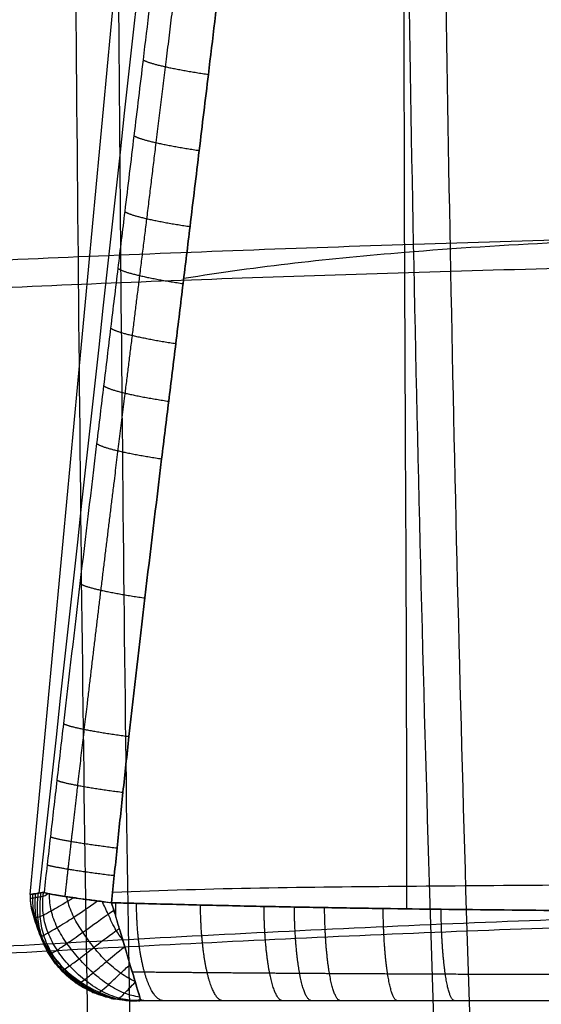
# Model space of a CAD drawing. Header units: millimetres. Extents: x -249 to 203, y -300 to 273.
# Tile 7 of 170: x -212 to -174, y -225 to -155. Entities that reach past the tile are written whole.
import ezdxf

# ---------------------------------------------------------------- set-up
doc = ezdxf.new("R2010")
doc.units = ezdxf.units.MM
doc.header["$MEASUREMENT"] = 0
doc.layers.add('CORPO', color=7, linetype='Continuous')
doc.layers.add('GAMBE', color=7, linetype='Continuous')

msp = doc.modelspace()

# ---------------------------------------------------------------- linework, layer by layer
at = {"layer": 'CORPO'}
for points in [[(-177.28, 142.959, 429.777), (-188.459, 22.842, 437.439), (-199.639, -97.274, 445.1), (-210.819, -217.39, 452.762)], [(-210.149, -217.287, 444.786), (-197.113, -98.042, 435.314), (-184.077, 21.203, 425.841), (-171.041, 140.449, 416.369)], [(-210.819, -217.39, 452.762), (-210.485, -217.339, 448.775), (-210.149, -217.287, 444.788), (-209.812, -217.236, 440.801)]]:
    msp.add_open_spline(points, degree=3, dxfattribs=at)
for points, knots in [([(-165.791, 136.101, 404.717), (-165.84, 135.768, 404.766), (-165.999, 134.705, 404.921), (-166.264, 132.911, 405.179), (-166.665, 130.16, 405.565), (-167.047, 127.493, 405.923), (-167.409, 124.911, 406.256), (-167.854, 121.702, 406.659), (-168.462, 117.215, 407.193), (-169.472, 109.525, 408.046), (-170.396, 102.243, 408.785), (-171.258, 95.376, 409.461), (-171.849, 90.666, 409.925), (-172.513, 85.394, 410.451), (-173.326, 78.994, 411.106), (-174.263, 71.656, 411.871), (-175.613, 61.12, 412.983), (-176.962, 50.588, 414.099), (-178.3, 40.054, 415.196), (-179.299, 32.157, 416.009), (-180.294, 24.259, 416.817), (-181.618, 13.725, 417.891), (-182.94, 3.182, 418.964), (-184.261, -7.369, 420.037), (-185.251, -15.294, 420.844), (-186.241, -23.218, 421.65), (-187.557, -33.78, 422.725), (-188.869, -44.335, 423.795), (-190.174, -54.884, 424.858), (-191.151, -62.788, 425.652), (-192.125, -70.692, 426.446), (-193.099, -78.597, 427.24), (-194.071, -86.504, 428.036), (-195.043, -94.415, 428.835), (-196.014, -102.327, 429.636), (-196.983, -110.241, 430.439), (-197.95, -118.156, 431.241), (-198.919, -126.106, 432.041), (-199.9, -134.204, 432.844), (-200.863, -142.183, 433.626), (-201.807, -150.006, 434.394), (-202.633, -156.856, 435.076), (-203.374, -162.998, 435.7), (-203.976, -167.979, 436.218), (-204.533, -172.575, 436.708), (-205.037, -176.737, 437.163), (-205.544, -180.921, 437.625), (-206.28, -187.02, 438.296), (-207.245, -195.085, 439.154), (-208.189, -203.13, 439.892), (-208.89, -209.185, 440.345), (-209.278, -212.559, 440.56), (-209.585, -215.242, 440.707), (-209.737, -216.574, 440.771), (-209.812, -217.236, 440.801)], [58.246431, 58.246431, 58.246431, 58.246431, 59.264495, 61.502755, 63.741015, 67.682417, 69.653118, 71.623819, 77.474919, 83.326019, 95.028219, 99.607262, 104.186306, 109.334921, 115.6276, 123.636413, 131.645226, 147.662878, 155.663547, 163.664216, 171.664871, 179.665526, 195.67399, 203.699715, 211.72544, 219.751146, 227.776853, 243.814897, 251.817126, 259.819356, 267.821586, 275.823816, 283.830358, 291.836901, 299.849226, 307.86155, 315.873869, 323.886188, 332.002584, 340.46076, 348.10699, 355.75322, 361.25525, 366.757281, 370.880508, 375.215615, 379.404637, 383.593658, 393.746301, 403.898944, 407.993521, 412.088097, 414.11341, 416.116732, 416.116732, 416.116732, 416.116732]), ([(-204.971, -217.977, 434.698), (-204.907, -217.327, 434.681), (-204.778, -216.019, 434.641), (-204.511, -213.382, 434.541), (-204.163, -210.063, 434.382), (-203.515, -204.096, 434.022), (-202.598, -196.141, 433.392), (-201.627, -188.122, 432.624), (-200.881, -182.033, 432.017), (-200.367, -177.852, 431.597), (-199.858, -173.669, 431.183), (-199.299, -169.055, 430.737), (-198.695, -164.056, 430.267), (-197.954, -157.896, 429.701), (-197.131, -151.032, 429.085), (-196.195, -143.2, 428.388), (-195.24, -135.218, 427.679), (-194.264, -127.126, 426.946), (-193.298, -119.178, 426.212), (-192.333, -111.263, 425.472), (-191.364, -103.345, 424.729), (-190.396, -95.429, 423.986), (-189.431, -87.511, 423.244), (-188.469, -79.598, 422.505), (-187.512, -71.687, 421.767), (-186.556, -63.778, 421.029), (-185.603, -55.869, 420.29), (-184.331, -45.314, 419.3), (-183.058, -34.753, 418.3), (-181.784, -24.182, 417.296), (-180.83, -16.25, 416.541), (-179.877, -8.318, 415.786), (-178.612, 2.245, 414.781), (-177.354, 12.801, 413.777), (-176.104, 23.347, 412.774), (-175.171, 31.254, 412.02), (-174.242, 39.16, 411.264), (-173.004, 49.701, 410.245), (-171.77, 60.251, 409.212), (-170.54, 70.814, 408.186), (-169.689, 78.177, 407.481), (-168.952, 84.602, 406.879), (-168.352, 89.899, 406.397), (-167.816, 94.621, 405.972), (-167.031, 101.496, 405.352), (-166.179, 108.766, 404.67), (-165.224, 116.42, 403.868), (-164.64, 120.878, 403.359), (-164.207, 124.063, 402.972), (-163.851, 126.625, 402.65), (-163.498, 129.097, 402.325), (-163.228, 130.927, 402.073), (-163.146, 131.481, 401.996)], [-416.117025, -416.117025, -416.117025, -416.117025, -414.11341, -412.088097, -407.993521, -403.898944, -393.746301, -383.593658, -379.404637, -375.215615, -370.880508, -366.757281, -361.25525, -355.75322, -348.10699, -340.46076, -332.002584, -323.886188, -315.873869, -307.86155, -299.849226, -291.836901, -283.830358, -275.823816, -267.821586, -259.819356, -251.817126, -243.814897, -227.776853, -219.751146, -211.72544, -203.699715, -195.67399, -179.665526, -171.664871, -163.664216, -155.663547, -147.662878, -131.645226, -123.636413, -115.6276, -109.334921, -104.186306, -99.607262, -95.028219, -83.326019, -77.474919, -71.623819, -69.653118, -67.682417, -63.741015, -62.032251, -62.032251, -62.032251, -62.032251]), ([(-163.146, 131.481, 401.995), (-163.228, 130.927, 402.073), (-163.498, 129.097, 402.325), (-163.851, 126.625, 402.65), (-164.207, 124.063, 402.972), (-164.64, 120.878, 403.359), (-165.224, 116.42, 403.868), (-166.179, 108.766, 404.67), (-167.031, 101.496, 405.352), (-167.816, 94.621, 405.972), (-168.352, 89.899, 406.397), (-168.952, 84.602, 406.879), (-169.689, 78.177, 407.481), (-170.54, 70.814, 408.186), (-171.77, 60.251, 409.212), (-173.004, 49.701, 410.245), (-174.242, 39.16, 411.264), (-175.171, 31.254, 412.02), (-176.104, 23.347, 412.774), (-177.354, 12.801, 413.777), (-178.612, 2.245, 414.781), (-179.877, -8.318, 415.786), (-180.83, -16.25, 416.541), (-181.784, -24.182, 417.296), (-183.058, -34.753, 418.3), (-184.331, -45.314, 419.3), (-185.603, -55.869, 420.29), (-186.556, -63.778, 421.029), (-187.512, -71.687, 421.767), (-188.469, -79.598, 422.505), (-189.431, -87.511, 423.244), (-190.396, -95.429, 423.986), (-191.364, -103.345, 424.729), (-192.333, -111.263, 425.472), (-193.298, -119.178, 426.212), (-194.264, -127.126, 426.946), (-195.24, -135.218, 427.679), (-196.195, -143.2, 428.388), (-197.131, -151.032, 429.085), (-197.954, -157.896, 429.701), (-198.695, -164.056, 430.267), (-199.299, -169.055, 430.737), (-199.858, -173.669, 431.183), (-200.367, -177.852, 431.597), (-200.881, -182.033, 432.017), (-201.627, -188.122, 432.624), (-202.598, -196.141, 433.392), (-203.515, -204.096, 434.022), (-204.163, -210.063, 434.382), (-204.511, -213.382, 434.541), (-204.778, -216.019, 434.641), (-204.907, -217.327, 434.681), (-204.971, -217.977, 434.698)], [62.031867, 62.031867, 62.031867, 62.031867, 63.741015, 67.682417, 69.653118, 71.623819, 77.474919, 83.326019, 95.028219, 99.607262, 104.186306, 109.334921, 115.6276, 123.636413, 131.645226, 147.662878, 155.663547, 163.664216, 171.664871, 179.665526, 195.67399, 203.699715, 211.72544, 219.751146, 227.776853, 243.814897, 251.817126, 259.819356, 267.821586, 275.823816, 283.830358, 291.836901, 299.849226, 307.86155, 315.873869, 323.886188, 332.002584, 340.46076, 348.10699, 355.75322, 361.25525, 366.757281, 370.880508, 375.215615, 379.404637, 383.593658, 393.746301, 403.898944, 407.993521, 412.088097, 414.11341, 416.117025, 416.117025, 416.117025, 416.117025]), ([(-180.11, -279.142, 453.963), (-180.208, -276.158, 453.67), (-180.959, -253.716, 451.466), (-182.19, -219.79, 448.166), (-183.431, -170.824, 443.423), (-184.132, -121.549, 438.644), (-184.355, -72.337, 433.884), (-183.822, -23.533, 429.279), (-182.214, 24.304, 425.481), (-181.129, 55.531, 424.361), (-180.654, 70.804, 424.155)], [-1750.759807, -1750.759807, -1750.759807, -1750.759807, -1743.562012, -1694.230591, -1644.89917, -1595.567749, -1546.236328, -1496.904907, -1447.573486, -1399.557924, -1399.557924, -1399.557924, -1399.557924]), ([(-177.592, -277.957, 473.777), (-177.686, -275.034, 473.445), (-178.402, -253.182, 470.961), (-179.58, -220.23, 467.238), (-180.759, -172.756, 461.915), (-181.421, -125.001, 456.66), (-181.645, -77.294, 451.633), (-181.188, -29.954, 447.07), (-179.715, 16.874, 443.243), (-178.622, 48.103, 441.533), (-178.146, 63.827, 440.941), (-178.131, 64.324, 440.923)], [-1755.928515, -1755.928515, -1755.928515, -1755.928515, -1748.899504, -1701.005668, -1653.111831, -1605.217995, -1557.324159, -1509.430323, -1461.536487, -1413.642651, -1412.079563, -1412.079563, -1412.079563, -1412.079563]), ([(-205.578, -276.633, 458.224), (-205.628, -274.712, 458.006), (-206.148, -254.359, 455.695), (-206.847, -221.11, 451.905), (-207.375, -171.583, 446.371), (-207.774, -122.575, 440.968), (-208.233, -73.573, 435.766), (-208.391, -25.091, 430.506), (-207.435, 12.755, 426.606), (-206.582, 34.433, 425.176), (-206.354, 40.064, 424.852)], [-1748.573641, -1748.573641, -1748.573641, -1748.573641, -1743.562012, -1694.230591, -1644.89917, -1595.567749, -1546.236328, -1496.904907, -1447.573486, -1430.23971, -1430.23971, -1430.23971, -1430.23971]), ([(-202.626, -275.43, 477.979), (-202.672, -273.552, 477.747), (-203.157, -253.705, 475.293), (-203.823, -221.451, 471.273), (-204.311, -173.436, 465.346), (-204.667, -125.933, 459.603), (-205.099, -78.41, 454.066), (-205.281, -31.337, 448.976), (-204.538, 7.12, 445.1), (-203.687, 29.851, 443.175), (-203.412, 37.026, 442.608)], [-1753.775322, -1753.775322, -1753.775322, -1753.775322, -1748.899504, -1701.005668, -1653.111831, -1605.217995, -1557.324159, -1509.430323, -1461.536487, -1439.395718, -1439.395718, -1439.395718, -1439.395718]), ([(-183.836, -218.417, 430.313), (-183.835, -217.879, 430.28), (-183.809, -200.65, 429.229), (-184.037, -171.287, 426.789), (-184.019, -128.455, 424.071), (-183.696, -85.543, 421.426), (-183.408, -54.896, 419.556), (-183.265, -38.475, 418.576), (-183.247, -36.319, 418.448)], [-1697.485118, -1697.485118, -1697.485118, -1697.485118, -1696.084459, -1652.368451, -1608.652443, -1564.936436, -1521.220428, -1514.616411, -1514.616411, -1514.616411, -1514.616411]), ([(-234.106, -173.298, 449.769), (-233.103, -173.211, 449.644), (-223.302, -172.396, 448.42), (-207.678, -171.639, 446.425), (-183.521, -170.746, 443.395), (-158.282, -170.011, 440.497), (-132.437, -169.826, 438.025), (-106.352, -170.335, 436.159), (-80.294, -171.334, 434.962), (-54.541, -172.381, 434.396), (-36.615, -173.172, 434.378), (-24.692, -174.109, 434.503), (-22.9, -174.259, 434.525)], [-1270.921104, -1270.921104, -1270.921104, -1270.921104, -1268.089981, -1242.512906, -1216.93583, -1191.358755, -1165.781679, -1140.204604, -1114.627528, -1089.050453, -1063.473377, -1059.21033, -1059.21033, -1059.21033, -1059.21033]), ([(-22.896, -175.518, 418.08), (-24.345, -175.39, 418.039), (-34.034, -174.533, 417.772), (-49.664, -173.497, 417.503), (-72.254, -171.976, 417.486), (-94.723, -170.651, 417.928), (-117.227, -169.858, 418.916), (-139.678, -169.698, 420.591), (-162.032, -170.131, 423.02), (-182.245, -171.03, 426.323), (-194.422, -172.375, 429.307), (-199.809, -173.242, 431.143)], [1063.585129, 1063.585129, 1063.585129, 1063.585129, 1067.331238, 1089.784687, 1112.238135, 1134.691584, 1157.145032, 1179.59848, 1202.051929, 1224.505377, 1241.036798, 1241.036798, 1241.036798, 1241.036798]), ([(-230.594, -175.082, 469.932), (-229.622, -174.999, 469.751), (-219.977, -174.207, 467.959), (-204.604, -173.484, 465.335), (-180.847, -172.678, 461.852), (-156.048, -172.058, 458.818), (-130.657, -171.976, 456.379), (-105.018, -172.547, 454.607), (-79.392, -173.559, 453.506), (-54.05, -174.581, 453.013), (-36.403, -175.331, 453.029), (-24.665, -176.22, 453.175), (-22.9, -176.364, 453.2)], [-1270.820031, -1270.820031, -1270.820031, -1270.820031, -1268.080283, -1242.905452, -1217.73062, -1192.555789, -1167.380957, -1142.206126, -1117.031294, -1091.856463, -1066.681631, -1062.485644, -1062.485644, -1062.485644, -1062.485644]), ([(-27.17, -218.747, 422.641), (-34.744, -218.462, 422.47), (-49.256, -218.091, 422.306), (-71.947, -217.57, 422.472), (-94.305, -217.151, 423.037), (-116.799, -216.868, 423.964), (-139.217, -216.685, 425.376), (-161.502, -216.638, 427.214), (-183.632, -216.798, 430.029), (-197.835, -216.946, 432.45), (-204.897, -217.244, 434.677)], [1067.730182, 1067.730182, 1067.730182, 1067.730182, 1089.784687, 1112.238135, 1134.691584, 1157.145032, 1179.59848, 1202.051929, 1224.505377, 1246.005619, 1246.005619, 1246.005619, 1246.005619]), ([(-210.805, -217.651, 452.751), (-210.798, -217.65, 452.627), (-210.746, -217.644, 451.717), (-210.616, -217.63, 450.154), (-210.428, -217.599, 447.869), (-210.253, -217.58, 445.631), (-210.04, -217.529, 443.377), (-209.915, -217.534, 441.201), (-209.693, -217.439, 439.781), (-209.485, -217.325, 439.162)], [-843.878052, -843.878052, -843.878052, -843.878052, -843.536372, -841.29128, -839.046187, -836.801094, -834.556001, -832.310908, -830.289174, -830.289174, -830.289174, -830.289174]), ([(-209.807, -217.236, 440.801), (-209.929, -217.244, 441.794), (-209.978, -217.26, 442.792), (-210.141, -217.286, 444.783), (-210.236, -217.3, 445.776), (-210.482, -217.339, 448.768), (-210.672, -217.364, 450.763), (-210.801, -217.39, 452.764)], [0, 0, 0, 0, 2.99714, 2.99714, 5.98919, 5.98919, 11.999419, 11.999419, 11.999419, 11.999419]), ([(-203.652, -224.998, 450.681), (-203.707, -224.998, 450.67), (-204.303, -224.988, 450.552), (-205.246, -224.735, 450.368), (-206.551, -224.243, 450.119), (-207.694, -223.532, 449.919), (-208.685, -222.647, 449.798), (-209.489, -221.589, 449.77), (-210.106, -220.389, 449.832), (-210.488, -219.057, 449.961), (-210.641, -218.078, 450.074), (-210.608, -217.451, 450.161), (-210.601, -217.357, 450.174)], [-474.671161, -474.671161, -474.671161, -474.671161, -474.547801, -473.296676, -472.045551, -470.794426, -469.543301, -468.292176, -467.04105, -465.789925, -464.5388, -464.330488, -464.330488, -464.330488, -464.330488]), ([(-203.463, -224.999, 448.423), (-203.527, -224.999, 448.411), (-204.124, -224.991, 448.293), (-205.059, -224.843, 448.107), (-206.399, -224.395, 447.822), (-207.627, -223.701, 447.582), (-208.68, -222.782, 447.445), (-209.51, -221.665, 447.436), (-210.091, -220.392, 447.536), (-210.411, -219.029, 447.694), (-210.463, -218.058, 447.813), (-210.419, -217.422, 447.902), (-210.411, -217.327, 447.915)], [-474.691895, -474.691895, -474.691895, -474.691895, -474.547801, -473.296676, -472.045551, -470.794426, -469.543301, -468.292176, -467.04105, -465.789925, -464.5388, -464.330516, -464.330516, -464.330516, -464.330516]), ([(-203.278, -225.001, 446.173), (-203.349, -225.002, 446.16), (-203.942, -224.996, 446.047), (-204.875, -224.902, 445.833), (-206.235, -224.492, 445.479), (-207.512, -223.797, 445.18), (-208.611, -222.847, 445.019), (-209.466, -221.689, 445.026), (-210.03, -220.381, 445.177), (-210.289, -219.002, 445.404), (-210.285, -218.032, 445.563), (-210.233, -217.395, 445.654), (-210.225, -217.3, 445.668)], [-474.712584, -474.712584, -474.712584, -474.712584, -474.547801, -473.296676, -472.045551, -470.794426, -469.543301, -468.292176, -467.04105, -465.789925, -464.5388, -464.330108, -464.330108, -464.330108, -464.330108]), ([(-203.087, -224.997, 443.918), (-203.165, -224.997, 443.905), (-203.747, -224.992, 443.802), (-204.678, -224.92, 443.554), (-206.032, -224.499, 443.112), (-207.306, -223.764, 442.745), (-208.416, -222.783, 442.554), (-209.297, -221.617, 442.577), (-209.885, -220.319, 442.788), (-210.133, -218.956, 443.107), (-210.095, -217.99, 443.313), (-210.039, -217.362, 443.404), (-210.03, -217.269, 443.416)], [-474.732497, -474.732497, -474.732497, -474.732497, -474.547801, -473.296676, -472.045551, -470.794426, -469.543301, -468.292176, -467.04105, -465.789925, -464.5388, -464.331868, -464.331868, -464.331868, -464.331868]), ([(-202.903, -225.004, 441.664), (-202.988, -225.004, 441.653), (-203.555, -224.994, 441.568), (-204.448, -224.877, 441.286), (-205.729, -224.346, 440.773), (-206.936, -223.529, 440.362), (-208.011, -222.52, 440.145), (-208.912, -221.381, 440.166), (-209.569, -220.142, 440.415), (-209.91, -218.853, 440.814), (-209.911, -217.942, 441.069), (-209.858, -217.333, 441.153), (-209.848, -217.239, 441.165)], [-474.755707, -474.755707, -474.755707, -474.755707, -474.547801, -473.296676, -472.045551, -470.794426, -469.543301, -468.292176, -467.04105, -465.789925, -464.5388, -464.326662, -464.326662, -464.326662, -464.326662]), ([(-204.984, -217.992, 434.702), (-205.34, -217.948, 434.821), (-205.682, -217.879, 434.957), (-206.35, -217.797, 435.293), (-206.664, -217.76, 435.483), (-207.534, -217.642, 436.114), (-208.01, -217.572, 436.588), (-209.318, -217.369, 438.333), (-209.637, -217.301, 439.354), (-209.807, -217.236, 440.801)], [-1, -1, -1, -1, -0.871534, -0.871534, -0.744479, -0.744479, -0.504711, -0.504711, 0, 0, 0, 0]), ([(-202.956, -224.737, 439.394), (-203.347, -224.68, 439.312), (-204.081, -224.505, 439.065), (-205.214, -223.902, 438.58), (-206.315, -223.024, 438.175), (-207.312, -222, 437.948), (-208.197, -220.901, 437.922), (-208.91, -219.758, 438.174), (-209.344, -218.56, 438.577), (-209.42, -217.796, 438.843), (-209.414, -217.343, 438.946)], [-474.415691, -474.415691, -474.415691, -474.415691, -473.296676, -472.045551, -470.794426, -469.543301, -468.292176, -467.04105, -465.789925, -464.589065, -464.589065, -464.589065, -464.589065]), ([(-210.801, -217.39, 452.764), (-210.829, -217.918, 452.738), (-210.723, -218.4, 452.722), (-210.434, -219.343, 452.692), (-210.288, -219.784, 452.675), (-209.742, -221.035, 452.637), (-209.263, -221.737, 452.619), (-208.055, -223.059, 452.593), (-207.393, -223.597, 452.587), (-206.188, -224.26, 452.587), (-205.754, -224.444, 452.594), (-204.825, -224.814, 452.603), (-204.347, -224.965, 452.606), (-203.809, -224.981, 452.614)], [11.999419, 11.999419, 11.999419, 11.999419, 13.531182, 13.531182, 14.91069, 14.91069, 17.55339, 17.55339, 20.20805, 20.20805, 21.609241, 21.609241, 23.166254, 23.166254, 23.166254, 23.166254]), ([(-206.293, -224.192, 452.588), (-206.413, -224.134, 452.57), (-206.924, -223.873, 452.496), (-207.733, -223.316, 452.381), (-208.667, -222.469, 452.271), (-209.443, -221.476, 452.209), (-210.092, -220.365, 452.204), (-210.522, -219.082, 452.262), (-210.798, -218.093, 452.336), (-210.783, -217.477, 452.407), (-210.778, -217.386, 452.417)], [-472.417182, -472.417182, -472.417182, -472.417182, -472.045551, -470.794426, -469.543301, -468.292176, -467.04105, -465.789925, -464.5388, -464.334078, -464.334078, -464.334078, -464.334078]), ([(-210.517, -219.066, 452.701), (-210.517, -219.067, 452.551), (-210.51, -219.069, 451.558), (-210.464, -219.053, 449.984), (-210.376, -219.031, 447.695), (-210.252, -219.013, 445.406), (-210.085, -218.965, 443.099), (-209.904, -218.89, 440.806), (-209.419, -218.623, 438.514), (-208.492, -218.099, 437.096), (-207.852, -217.702, 436.458), (-207.713, -217.614, 436.33)], [-843.912095, -843.912095, -843.912095, -843.912095, -843.536372, -841.29128, -839.046187, -836.801094, -834.556001, -832.310908, -830.065815, -827.820723, -827.234328, -827.234328, -827.234328, -827.234328]), ([(-210.051, -220.326, 452.659), (-210.052, -220.33, 452.504), (-210.064, -220.355, 451.448), (-210.071, -220.368, 449.86), (-210.056, -220.379, 447.555), (-209.992, -220.378, 445.195), (-209.852, -220.326, 442.804), (-209.572, -220.168, 440.424), (-208.96, -219.802, 438.139), (-207.811, -219.123, 436.279), (-206.69, -218.361, 435.444), (-205.99, -217.841, 435.112)], [-843.898725, -843.898725, -843.898725, -843.898725, -843.536372, -841.29128, -839.046187, -836.801094, -834.556001, -832.310908, -830.065815, -827.820723, -825.786388, -825.786388, -825.786388, -825.786388]), ([(-203.281, -223.629, 437.15), (-203.634, -223.469, 437.03), (-204.346, -223.059, 436.747), (-205.346, -222.212, 436.381), (-206.263, -221.193, 436.171), (-207.044, -220.08, 436.044), (-207.71, -219.038, 436.293), (-208.046, -218.141, 436.626), (-208.167, -217.65, 436.807), (-208.191, -217.543, 436.846)], [-473.265689, -473.265689, -473.265689, -473.265689, -472.045551, -470.794426, -469.543301, -468.292176, -467.04105, -465.789925, -465.446542, -465.446542, -465.446542, -465.446542]), ([(-204.197, -220.586, 434.978), (-204.355, -220.396, 434.947), (-204.759, -219.852, 434.874), (-205.185, -218.85, 434.778), (-205.505, -218.176, 434.888), (-205.654, -217.888, 434.956)], [-470.274768, -470.274768, -470.274768, -470.274768, -469.543301, -468.292176, -467.289933, -467.289933, -467.289933, -467.289933]), ([(-202.879, -224.996, 441.377), (-202.879, -224.963, 440.453), (-202.924, -224.857, 439.584), (-203.13, -224.159, 437.849), (-203.263, -223.697, 437.128), (-203.665, -222.368, 435.807), (-203.878, -221.636, 435.348), (-204.282, -220.31, 434.878), (-204.405, -219.859, 434.768), (-204.611, -219.152, 434.682), (-204.684, -218.916, 434.667), (-204.825, -218.445, 434.662), (-204.917, -218.223, 434.681), (-204.984, -217.992, 434.702)], [34.441035, 34.441035, 34.441035, 34.441035, 37.201267, 37.201267, 39.956128, 39.956128, 42.799027, 42.799027, 44.234075, 44.234075, 44.962423, 44.962423, 45.669863, 45.669863, 45.669863, 45.669863]), ([(-204.974, -217.977, 434.699), (-204.876, -217.98, 434.669), (-204.279, -217.996, 434.483), (-202.157, -218.053, 433.848), (-198.603, -218.144, 432.927), (-194.832, -218.228, 432.129), (-191.877, -218.286, 431.581), (-189.022, -218.338, 431.091), (-185.513, -218.394, 430.551), (-179.744, -218.471, 429.724), (-172.294, -218.545, 428.744), (-163.178, -218.608, 427.702), (-153.947, -218.657, 426.805), (-142.599, -218.702, 425.879), (-128.023, -218.74, 424.853), (-110.425, -218.766, 423.882), (-91.356, -218.777, 423.133), (-70.519, -218.774, 422.584), (-50.54, -218.762, 422.394), (-35.121, -218.751, 422.501), (-26.845, -218.747, 422.645), (-23.802, -218.746, 422.708), (-22.884, -218.746, 422.727)], [-214.068519, -214.068519, -214.068519, -214.068519, -213.786444, -212.353776, -207.96765, -203.591634, -201.484608, -199.377582, -195.246579, -191.115577, -182.108347, -172.990788, -163.952267, -154.641466, -139.141525, -120.327243, -102.147013, -82.156286, -58.121998, -42.529927, -36.189119, -33.443476, -33.443476, -33.443476, -33.443476]), ([(-22.884, -218.746, 422.727), (-23.802, -218.746, 422.708), (-26.845, -218.747, 422.645), (-35.121, -218.751, 422.501), (-50.54, -218.762, 422.394), (-70.519, -218.774, 422.584), (-91.356, -218.777, 423.133), (-110.425, -218.766, 423.882), (-128.023, -218.74, 424.853), (-142.599, -218.702, 425.879), (-153.947, -218.657, 426.805), (-163.178, -218.608, 427.702), (-172.294, -218.545, 428.744), (-179.744, -218.471, 429.724), (-185.513, -218.394, 430.551), (-189.022, -218.338, 431.091), (-191.877, -218.286, 431.581), (-194.832, -218.228, 432.129), (-198.603, -218.144, 432.927), (-202.157, -218.053, 433.848), (-204.278, -217.996, 434.483), (-204.873, -217.98, 434.668), (-204.969, -217.977, 434.698)], [33.443476, 33.443476, 33.443476, 33.443476, 36.189119, 42.529927, 58.121998, 82.156286, 102.147013, 120.327243, 139.141525, 154.641466, 163.952267, 172.990788, 182.108347, 191.115577, 195.246579, 199.377582, 201.484608, 203.591634, 207.96765, 212.353776, 213.786444, 214.064196, 214.064196, 214.064196, 214.064196]), ([(-233.485, -222.369, 456.663), (-232.642, -222.313, 456.499), (-223.133, -221.684, 454.665), (-207.099, -220.763, 451.838), (-182.157, -219.464, 448.067), (-156.931, -218.587, 444.759), (-131.314, -218.459, 441.985), (-105.506, -219.084, 439.835), (-79.675, -220.315, 438.366), (-53.707, -221.736, 437.578), (-35.752, -222.682, 437.504), (-24.558, -223.484, 437.616), (-22.883, -223.603, 437.635)], [-1270.527424, -1270.527424, -1270.527424, -1270.527424, -1268.089981, -1242.512906, -1216.93583, -1191.358755, -1165.781679, -1140.204604, -1114.627528, -1089.050453, -1063.473377, -1059.207403, -1059.207403, -1059.207403, -1059.207403]), ([(-209.416, -221.435, 452.628), (-209.418, -221.443, 452.486), (-209.434, -221.498, 451.405), (-209.462, -221.569, 449.799), (-209.478, -221.646, 447.467), (-209.436, -221.679, 445.058), (-209.282, -221.621, 442.604), (-208.925, -221.404, 440.178), (-208.243, -220.949, 437.909), (-207.111, -220.165, 435.996), (-205.921, -219.283, 435.096), (-204.955, -218.606, 434.718), (-204.81, -218.504, 434.666)], [-843.858095, -843.858095, -843.858095, -843.858095, -843.536372, -841.29128, -839.046187, -836.801094, -834.556001, -832.310908, -830.065815, -827.820723, -825.57563, -825.209376, -825.209376, -825.209376, -825.209376]), ([(-230, -222.688, 476.625), (-229.181, -222.632, 476.438), (-219.825, -221.993, 474.317), (-204.072, -221.108, 471.164), (-179.547, -219.92, 467.11), (-154.752, -219.169, 463.707), (-129.571, -219.136, 460.955), (-104.196, -219.81, 458.884), (-78.787, -221.044, 457.503), (-53.23, -222.432, 456.788), (-35.553, -223.339, 456.751), (-24.532, -224.106, 456.884), (-22.883, -224.22, 456.907)], [-1270.446276, -1270.446276, -1270.446276, -1270.446276, -1268.080283, -1242.905452, -1217.73062, -1192.555789, -1167.380957, -1142.206126, -1117.031294, -1091.856463, -1066.681631, -1062.482723, -1062.482723, -1062.482723, -1062.482723]), ([(-208.638, -222.421, 452.605), (-208.639, -222.429, 452.493), (-208.646, -222.507, 451.428), (-208.657, -222.623, 449.825), (-208.653, -222.76, 447.479), (-208.59, -222.832, 445.054), (-208.411, -222.784, 442.583), (-208.031, -222.542, 440.153), (-207.355, -222.039, 437.915), (-206.308, -221.229, 436.078), (-205.293, -220.446, 435.24), (-204.495, -219.877, 434.818), (-204.42, -219.823, 434.78)], [-843.790618, -843.790618, -843.790618, -843.790618, -843.536372, -841.29128, -839.046187, -836.801094, -834.556001, -832.310908, -830.065815, -827.820723, -825.57563, -825.353103, -825.353103, -825.353103, -825.353103]), ([(-207.715, -223.278, 452.592), (-207.714, -223.284, 452.523), (-207.701, -223.372, 451.509), (-207.673, -223.508, 449.943), (-207.605, -223.675, 447.61), (-207.496, -223.774, 445.209), (-207.304, -223.755, 442.769), (-206.956, -223.543, 440.364), (-206.357, -223.055, 438.14), (-205.433, -222.263, 436.368), (-204.571, -221.557, 435.568), (-204.034, -221.121, 435.178)], [-843.697919, -843.697919, -843.697919, -843.697919, -843.536372, -841.29128, -839.046187, -836.801094, -834.556001, -832.310908, -830.065815, -827.820723, -825.797314, -825.797314, -825.797314, -825.797314]), ([(-206.646, -224.007, 452.587), (-206.645, -224.009, 452.571), (-206.61, -224.091, 451.639), (-206.527, -224.211, 450.139), (-206.382, -224.363, 447.836), (-206.228, -224.459, 445.493), (-206.033, -224.468, 443.121), (-205.751, -224.347, 440.771), (-205.266, -223.933, 438.534), (-204.524, -223.207, 436.948), (-203.903, -222.634, 436.194), (-203.65, -222.404, 435.923)], [-843.577636, -843.577636, -843.577636, -843.577636, -843.536372, -841.29128, -839.046187, -836.801094, -834.556001, -832.310908, -830.065815, -827.820723, -826.570568, -826.570568, -826.570568, -826.570568]), ([(-205.399, -224.585, 452.597), (-205.347, -224.646, 451.773), (-205.238, -224.718, 450.353), (-205.06, -224.809, 448.101), (-204.887, -224.865, 445.828), (-204.688, -224.867, 443.534), (-204.483, -224.866, 441.264), (-204.118, -224.564, 439.017), (-203.585, -223.986, 437.758), (-203.271, -223.659, 437.19)], [-843.431406, -843.431406, -843.431406, -843.431406, -841.29128, -839.046187, -836.801094, -834.556001, -832.310908, -830.065815, -827.861928, -827.861928, -827.861928, -827.861928]), ([(-203.949, -224.974, 452.612), (-203.901, -224.994, 451.909), (-203.81, -224.996, 450.568), (-203.646, -224.994, 448.377), (-203.491, -225.006, 446.137), (-203.305, -224.982, 443.876), (-203.181, -225.035, 441.792), (-203.028, -224.944, 440.451), (-202.918, -224.848, 439.886)], [-843.227374, -843.227374, -843.227374, -843.227374, -841.29128, -839.046187, -836.801094, -834.556001, -832.310908, -830.552442, -830.552442, -830.552442, -830.552442]), ([(-203.809, -224.981, 452.614), (-203.657, -225.024, 450.739), (-203.501, -225, 448.864), (-203.267, -225.003, 446.053), (-203.187, -224.992, 445.119), (-203.032, -224.999, 443.248), (-202.958, -225.029, 442.313), (-202.879, -224.996, 441.377)], [23.166254, 23.166254, 23.166254, 23.166254, 28.810817, 28.810817, 31.625646, 31.625646, 34.441035, 34.441035, 34.441035, 34.441035]), ([(-74.684, -225, 429.684), (-81.375, -225, 430.749), (-95.859, -225, 433.05), (-118.159, -225, 436.572), (-141.342, -225, 440.223), (-164.236, -225, 443.829), (-185.369, -225, 447.162), (-197.734, -225, 449.112), (-203.593, -225, 450.032)], [1154.651793, 1154.651793, 1154.651793, 1154.651793, 1174.593218, 1197.512392, 1220.431566, 1243.35074, 1266.269913, 1284.671434, 1284.671434, 1284.671434, 1284.671434]), ([(-105.745, -225, 430.684), (-110.061, -225, 431.368), (-122.145, -225, 433.282), (-142.054, -225, 436.427), (-165.159, -225, 440.087), (-185.667, -225, 443.338), (-197.626, -225, 445.217), (-203.268, -225, 446.095)], [1184.718783, 1184.718783, 1184.718783, 1184.718783, 1197.512392, 1220.431566, 1243.35074, 1266.269913, 1283.864688, 1283.864688, 1283.864688, 1283.864688]), ([(-22.879, -225, 429.689), (-23.846, -225, 429.668), (-26.925, -225, 429.604), (-35.202, -225, 429.46), (-50.524, -225, 429.353), (-70.396, -225, 429.54), (-91.125, -225, 430.086), (-110.106, -225, 430.833), (-127.578, -225, 431.8), (-142.084, -225, 432.824), (-153.329, -225, 433.747), (-162.442, -225, 434.637), (-171.437, -225, 435.67), (-178.792, -225, 436.643), (-184.489, -225, 437.465), (-187.905, -225, 437.994), (-190.647, -225, 438.466), (-193.462, -225, 438.99), (-197.006, -225, 439.743), (-200.296, -225, 440.598), (-202.244, -225, 441.181), (-202.788, -225, 441.35), (-202.877, -225, 441.378)], [33.289282, 33.289282, 33.289282, 33.289282, 36.189119, 42.529927, 58.121998, 82.156286, 102.147013, 120.327243, 139.141525, 154.641466, 163.952267, 172.990788, 182.108347, 191.115577, 195.246579, 199.377582, 201.484608, 203.591634, 207.96765, 212.353776, 213.786444, 214.065094, 214.065094, 214.065094, 214.065094]), ([(-22.879, -225, 429.689), (-23.846, -225, 429.668), (-26.925, -225, 429.604), (-35.202, -225, 429.46), (-50.524, -225, 429.353), (-70.396, -225, 429.54), (-91.125, -225, 430.086), (-110.106, -225, 430.833), (-127.578, -225, 431.8), (-142.084, -225, 432.824), (-153.329, -225, 433.747), (-162.442, -225, 434.637), (-171.437, -225, 435.67), (-178.792, -225, 436.643), (-184.489, -225, 437.465), (-187.905, -225, 437.994), (-190.647, -225, 438.466), (-193.462, -225, 438.99), (-197.006, -225, 439.743), (-200.296, -225, 440.598), (-202.244, -225, 441.181), (-202.788, -225, 441.35), (-202.877, -225, 441.378)], [33.289282, 33.289282, 33.289282, 33.289282, 36.189119, 42.529927, 58.121998, 82.156286, 102.147013, 120.327243, 139.141525, 154.641466, 163.952267, 172.990788, 182.108347, 191.115577, 195.246579, 199.377582, 201.484608, 203.591634, 207.96765, 212.353776, 213.786444, 214.065094, 214.065094, 214.065094, 214.065094]), ([(-48.295, -225, 429.406), (-48.434, -225, 429.428), (-55.755, -225, 430.602), (-71.029, -225, 433.043), (-94.322, -225, 436.726), (-117.448, -225, 440.357), (-140.263, -225, 443.937), (-162.651, -225, 447.456), (-177.996, -225, 449.875), (-185.717, -225, 451.093), (-186.124, -225, 451.158)], [1128.311398, 1128.311398, 1128.311398, 1128.311398, 1128.754871, 1151.674045, 1174.593218, 1197.512392, 1220.431566, 1243.35074, 1266.269913, 1267.543879, 1267.543879, 1267.543879, 1267.543879])]:
    msp.add_open_spline(points, degree=3, knots=knots, dxfattribs=at)
for points, weights, knots in [([(-164.737, 133.884, 403.068), (-164.808, 133.408, 403.136), (-164.987, 132.203, 403.308), (-165.353, 129.718, 403.655), (-165.734, 127.063, 404.008), (-166.094, 124.492, 404.334), (-166.535, 121.295, 404.728), (-167.135, 116.823, 405.246), (-168.126, 109.15, 406.064), (-169.025, 101.874, 406.763), (-169.859, 95.007, 407.397), (-170.431, 90.291, 407.831), (-171.073, 85.005, 408.324), (-171.86, 78.591, 408.938), (-172.769, 71.239, 409.657), (-174.079, 60.684, 410.703), (-175.39, 50.143, 411.754), (-176.696, 39.613, 412.79), (-177.673, 31.712, 413.56), (-178.65, 23.81, 414.327), (-179.954, 13.265, 415.348), (-181.261, 2.717, 416.371), (-182.569, -7.835, 417.395), (-183.552, -15.763, 418.165), (-184.536, -23.691, 418.936), (-185.847, -34.26, 419.963), (-187.155, -44.817, 420.985), (-188.46, -55.364, 421.999), (-189.437, -63.269, 422.758), (-190.414, -71.175, 423.516), (-191.392, -79.083, 424.275), (-192.371, -86.992, 425.036), (-193.352, -94.905, 425.801), (-194.334, -102.818, 426.568), (-195.316, -110.733, 427.336), (-196.295, -118.647, 428.102), (-197.276, -126.594, 428.863), (-198.27, -134.688, 429.625), (-199.246, -142.667, 430.363), (-200.203, -150.494, 431.088), (-201.042, -157.349, 431.731), (-201.798, -163.499, 432.321), (-202.412, -168.489, 432.811), (-202.981, -173.094, 433.275), (-203.498, -177.268, 433.707), (-204.018, -181.449, 434.146), (-204.773, -187.542, 434.782), (-205.761, -195.583, 435.591), (-206.716, -203.57, 436.262), (-207.415, -209.565, 436.651), (-207.799, -212.903, 436.826), (-208.1, -215.556, 436.937), (-208.248, -216.871, 436.982), (-208.321, -217.525, 437.003)], [1.00074178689, 1.00074869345, 1.00076053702, 1.0007589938, 1.00069387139, 1.00057508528, 1.00038433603, 1.00000242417, 0.999091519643, 0.997915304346, 0.99661594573, 0.995663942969, 0.994539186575, 0.993168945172, 0.991586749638, 0.989322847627, 0.987103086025, 0.985036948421, 0.983559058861, 0.98215254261, 0.980367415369, 0.978700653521, 0.977110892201, 0.975948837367, 0.97481296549, 0.973323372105, 0.971860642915, 0.970406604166, 0.969329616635, 0.968274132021, 0.967249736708, 0.966267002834, 0.965336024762, 0.964425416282, 0.963505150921, 0.962543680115, 0.961508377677, 0.960358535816, 0.959089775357, 0.957798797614, 0.95664297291, 0.955608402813, 0.954768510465, 0.953995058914, 0.953286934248, 0.95268414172, 0.951749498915, 0.950388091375, 0.948324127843, 0.946081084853, 0.944567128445, 0.943181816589, 0.942432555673, 0.942041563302], [60.040011, 60.040011, 60.040011, 60.040011, 61.502755, 63.741015, 67.682417, 69.653118, 71.623819, 77.474919, 83.326019, 95.028219, 99.607262, 104.186306, 109.334921, 115.6276, 123.636413, 131.645226, 147.662878, 155.663547, 163.664216, 171.664871, 179.665526, 195.67399, 203.699715, 211.72544, 219.751146, 227.776853, 243.814897, 251.817126, 259.819356, 267.821586, 275.823816, 283.830358, 291.836901, 299.849226, 307.86155, 315.873869, 323.886188, 332.002584, 340.46076, 348.10699, 355.75322, 361.25525, 366.757281, 370.880508, 375.215615, 379.404637, 383.593658, 393.746301, 403.898944, 407.993521, 412.088097, 414.11341, 416.117025, 416.117025, 416.117025, 416.117025]), ([(-22.855, -223.207, 425.01), (-23.799, -223.207, 424.99), (-26.862, -223.207, 424.926), (-35.147, -223.209, 424.784), (-50.532, -223.212, 424.68), (-70.477, -223.216, 424.872), (-91.28, -223.217, 425.421), (-110.323, -223.213, 426.167), (-127.882, -223.205, 427.129), (-142.436, -223.192, 428.142), (-153.75, -223.177, 429.054), (-162.945, -223.16, 429.934), (-172.027, -223.139, 430.953), (-179.449, -223.114, 431.908), (-185.196, -223.087, 432.709), (-188.678, -223.068, 433.227), (-191.5, -223.05, 433.695), (-194.417, -223.03, 434.216), (-198.128, -223, 434.973), (-201.413, -222.97, 435.795), (-203.197, -222.953, 436.303), (-203.489, -222.95, 436.388)], [1.00004515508, 1.000051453, 1.00007620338, 1.00018771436, 1.0004783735, 1.0008036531, 1.00088813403, 1.00058638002, 0.999887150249, 0.998816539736, 0.997571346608, 0.996228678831, 0.994475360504, 0.992401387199, 0.990247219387, 0.988663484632, 0.987188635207, 0.985525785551, 0.983130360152, 0.980674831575, 0.979254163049, 0.979019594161], [33.366379, 33.366379, 33.366379, 33.366379, 36.189119, 42.529927, 58.121998, 82.156286, 102.147013, 120.327243, 139.141525, 154.641466, 163.952267, 172.990788, 182.108347, 191.115577, 195.246579, 199.377582, 201.484608, 203.591634, 207.96765, 212.353776, 213.212277, 213.212277, 213.212277, 213.212277])]:
    msp.add_rational_spline(points, weights, degree=3, knots=knots, dxfattribs=at)
at = {"layer": 'CORPO', "extrusion": (-0.117471, -0.989029, 0.089572)}
msp.add_rational_spline([(-202.718, -157.562, 435.149), (-202.389, -157.773, 433.249), (-201.129, -158.054, 431.8), (-199.87, -158.335, 430.352), (-198.039, -158.605, 429.768)], [1, 0.942490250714, 0.956524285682, 0.942490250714, 1], degree=2, knots=[0, 0, 0, 0.5, 0.5, 1, 1, 1], dxfattribs=at)
at = {"layer": 'CORPO', "extrusion": (-0.117647, -0.988844, 0.091357)}
msp.add_rational_spline([(-203.374, -162.998, 435.702), (-203.059, -163.212, 433.787), (-201.798, -163.498, 432.323), (-200.537, -163.783, 430.859), (-198.695, -164.057, 430.269)], [1, 0.941587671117, 0.955608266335, 0.941587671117, 1], degree=2, knots=[0, 0, 0, 0.5, 0.5, 1, 1, 1], dxfattribs=at)
at = {"layer": 'CORPO', "extrusion": (-0.117846, -0.988593, 0.093786)}
msp.add_rational_spline([(-204.031, -168.433, 436.268), (-203.73, -168.652, 434.338), (-202.469, -168.943, 432.858), (-201.207, -169.233, 431.379), (-199.354, -169.511, 430.782)], [1, 0.940685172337, 0.954692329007, 0.940685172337, 1], degree=2, knots=[0, 0, 0, 0.5, 0.5, 1, 1, 1], dxfattribs=at)
at = {"layer": 'CORPO', "extrusion": (-0.11801, -0.98836, 0.096013)}
msp.add_rational_spline([(-204.524, -172.505, 436.703), (-204.234, -172.728, 434.761), (-202.973, -173.023, 433.27), (-201.711, -173.319, 431.779), (-199.85, -173.6, 431.177)], [1, 0.940008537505, 0.954005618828, 0.940008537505, 1], degree=2, knots=[0, 0, 0, 0.5, 0.5, 1, 1, 1], dxfattribs=at)
at = {"layer": 'CORPO', "extrusion": (-0.117979, -0.988147, 0.098215)}
msp.add_rational_spline([(-205.043, -176.785, 437.17), (-204.765, -177.012, 435.217), (-203.504, -177.312, 433.713), (-202.243, -177.612, 432.209), (-200.373, -177.896, 431.602)], [1, 0.939310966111, 0.953297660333, 0.939310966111, 1], degree=2, knots=[0, 0, 0, 0.5, 0.5, 1, 1, 1], dxfattribs=at)
at = {"layer": 'CORPO', "extrusion": (-0.117781, -0.988202, 0.097901)}
msp.add_rational_spline([(-205.544, -180.921, 437.625), (-205.278, -181.147, 435.662), (-204.017, -181.448, 434.146), (-202.757, -181.748, 432.63), (-200.881, -182.032, 432.016)], [1, 0.938700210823, 0.952677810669, 0.938700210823, 1], degree=2, knots=[0, 0, 0, 0.5, 0.5, 1, 1, 1], dxfattribs=at)
at = {"layer": 'CORPO', "extrusion": (-0.117444, -0.988399, 0.096299)}
msp.add_rational_spline([(-206.043, -185.057, 438.079), (-205.789, -185.28, 436.105), (-204.529, -185.578, 434.576), (-203.27, -185.877, 433.047), (-201.386, -186.161, 432.427)], [1, 0.938075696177, 0.952043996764, 0.938075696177, 1], degree=2, knots=[0, 0, 0, 0.5, 0.5, 1, 1, 1], dxfattribs=at)
at = {"layer": 'CORPO', "extrusion": (-0.115835, -0.989522, 0.086191)}
msp.add_rational_spline([(-207.242, -195.087, 439.13), (-207.015, -195.288, 437.125), (-205.754, -195.572, 435.562), (-204.493, -195.856, 434), (-202.587, -196.134, 433.364)], [1, 0.936298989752, 0.950240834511, 0.936298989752, 1], degree=2, knots=[0, 0, 0, 0.5, 0.5, 1, 1, 1], dxfattribs=at)
at = {"layer": 'CORPO', "extrusion": (-0.113888, -0.991262, 0.066554)}
msp.add_rational_spline([(-208.42, -205.13, 440.036), (-208.221, -205.291, 437.987), (-206.945, -205.545, 436.383), (-205.67, -205.799, 434.779), (-203.726, -206.066, 434.134)], [1, 0.93363670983, 0.947538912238, 0.93363670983, 1], degree=2, knots=[0, 0, 0, 0.5, 0.5, 1, 1, 1], dxfattribs=at)
at = {"layer": 'CORPO', "extrusion": (-0.11312, -0.991994, 0.056137)}
msp.add_rational_spline([(-208.889, -209.185, 440.338), (-208.701, -209.324, 438.266), (-207.414, -209.563, 436.642), (-206.127, -209.801, 435.019), (-204.161, -210.062, 434.374)], [1, 0.932147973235, 0.946028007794, 0.932147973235, 1], degree=2, knots=[0, 0, 0, 0.5, 0.5, 1, 1, 1], dxfattribs=at)
at = {"layer": 'CORPO', "extrusion": (-0.112563, -0.992654, 0.044359)}
msp.add_rational_spline([(-209.356, -213.242, 440.596), (-209.178, -213.356, 438.496), (-207.875, -213.577, 436.851), (-206.572, -213.799, 435.206), (-204.578, -214.053, 434.564)], [1, 0.930346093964, 0.944199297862, 0.930346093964, 1], degree=2, knots=[0, 0, 0, 0.5, 0.5, 1, 1, 1], dxfattribs=at)
at = {"layer": 'CORPO', "extrusion": (-0.112309, -0.992942, 0.038121)}
msp.add_rational_spline([(-209.585, -215.25, 440.706), (-209.413, -215.35, 438.591), (-208.1, -215.562, 436.934), (-206.787, -215.774, 435.278), (-204.778, -216.026, 434.638)], [1, 0.929324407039, 0.943162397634, 0.929324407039, 1], degree=2, knots=[0, 0, 0, 0.5, 0.5, 1, 1, 1], dxfattribs=at)
at = {"layer": 'CORPO', "extrusion": (-0.112155, -0.993184, 0.031729)}
msp.add_rational_spline([(-209.812, -217.236, 440.801), (-209.644, -217.323, 438.671), (-208.321, -217.525, 437.002), (-206.998, -217.728, 435.334), (-204.971, -217.977, 434.698)], [1, 0.928220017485, 0.942041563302, 0.928220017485, 1], degree=2, knots=[0, 0, 0, 0.5, 0.5, 1, 1, 1], dxfattribs=at)
at = {"layer": 'CORPO', "extrusion": (-0.958213, -0.286054, 7.06678e-12)}
msp.add_open_spline([(-204.974, -217.977, 434.699), (-204.565, -219.347, 434.567), (-204.158, -220.708, 434.852), (-203.533, -222.802, 436.133), (-203.315, -223.535, 436.888), (-202.968, -224.696, 438.901), (-202.877, -225, 440.122), (-202.877, -225, 441.378)], degree=3, knots=[0, 0, 0, 0, 4.276267, 4.276267, 7.494067, 7.494067, 11.228828, 11.228828, 11.228828, 11.228828], dxfattribs=at)
at = {"layer": 'CORPO', "extrusion": (-0.955346, -8.59525e-07, 0.295489)}
msp.add_rational_spline([(-204.656, -219.039, 434.682), (-204.68, -218.515, 434.607), (-204.679, -217.985, 434.608)], [0.971935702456, 0.983053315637, 1], degree=2, dxfattribs=at)
at = {"layer": 'CORPO', "extrusion": (0.960597, -1.40597e-06, -0.277945)}
msp.add_rational_spline([(-201.238, -225, 440.884), (-202.042, -225, 438.106), (-202.612, -222.959, 436.138), (-203.181, -220.917, 434.17), (-203.184, -218.025, 434.16)], [1, 0.914805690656, 0.979717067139, 0.914805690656, 1], degree=2, knots=[0, 0, 0, 0.5, 0.5, 1, 1, 1], dxfattribs=at)
at = {"layer": 'CORPO', "extrusion": (0.973269, -3.75673e-07, -0.22967)}
msp.add_rational_spline([(-196.996, -225, 439.774), (-197.652, -225, 436.993), (-198.121, -222.999, 435.006), (-198.59, -220.999, 433.019), (-198.603, -218.141, 432.963)], [1, 0.91792380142, 0.983056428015, 0.91792380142, 1], degree=2, knots=[0, 0, 0, 0.5, 0.5, 1, 1, 1], dxfattribs=at)
at = {"layer": 'CORPO', "extrusion": (0.981576, 3.38674e-08, -0.19107)}
msp.add_rational_spline([(-192.717, -225, 438.858), (-193.257, -225, 436.081), (-193.646, -223.035, 434.084), (-194.035, -221.07, 432.087), (-194.054, -218.243, 431.991)], [1, 0.920622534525, 0.985946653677, 0.920622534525, 1], degree=2, knots=[0, 0, 0, 0.5, 0.5, 1, 1, 1], dxfattribs=at)
at = {"layer": 'CORPO', "extrusion": (0.984325, -2.01225e-07, -0.176364)}
msp.add_rational_spline([(-190.646, -225, 438.471), (-191.142, -225, 435.699), (-191.501, -223.05, 433.699), (-191.859, -221.099, 431.7), (-191.879, -218.286, 431.586)], [1, 0.921765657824, 0.987170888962, 0.921765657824, 1], degree=2, knots=[0, 0, 0, 0.5, 0.5, 1, 1, 1], dxfattribs=at)
at = {"layer": 'CORPO', "extrusion": (0.986443, 6.19366e-07, -0.164106)}
msp.add_rational_spline([(-188.569, -225, 438.113), (-189.03, -225, 435.346), (-189.363, -223.063, 433.345), (-189.696, -221.127, 431.343), (-189.717, -218.325, 431.215)], [1, 0.922809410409, 0.988288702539, 0.922809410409, 1], degree=2, knots=[0, 0, 0, 0.5, 0.5, 1, 1, 1], dxfattribs=at)
at = {"layer": 'CORPO', "extrusion": (0.989005, -1.06417e-06, -0.147884)}
msp.add_rational_spline([(-184.488, -225, 437.472), (-184.9, -225, 434.717), (-185.2, -223.087, 432.716), (-185.499, -221.173, 430.714), (-185.522, -218.392, 430.56)], [1, 0.924584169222, 0.99018939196, 0.924584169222, 1], degree=2, knots=[0, 0, 0, 0.5, 0.5, 1, 1, 1], dxfattribs=at)
at = {"layer": 'CORPO', "extrusion": (0.99027, 4.40668e-06, -0.139161)}
msp.add_rational_spline([(-180.4, -225, 436.88), (-180.785, -225, 434.138), (-181.067, -223.106, 432.138), (-181.348, -221.211, 430.138), (-181.372, -218.448, 429.962)], [1, 0.926043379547, 0.99175214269, 0.926043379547, 1], degree=2, knots=[0, 0, 0, 0.5, 0.5, 1, 1, 1], dxfattribs=at)
at = {"layer": 'CORPO', "extrusion": (-9.34218e-08, 1, -1.13541e-06)}
msp.add_open_spline([(-22.88, -225, 437.727), (-54.341, -225, 440.316), (-85.801, -225, 442.904), (-146.112, -225, 447.867), (-174.961, -225, 450.24), (-203.811, -225, 452.614)], degree=3, knots=[14.323002, 14.323002, 14.323002, 14.323002, 109.024738, 109.024738, 195.866537, 195.866537, 195.866537, 195.866537], dxfattribs=at)
at = {"layer": 'CORPO', "extrusion": (-5.4442e-08, -1, -4.52912e-09)}
msp.add_open_spline([(-202.877, -225, 441.378), (-203.19, -225, 445.123), (-203.501, -225, 448.869), (-203.811, -225, 452.614)], degree=3, dxfattribs=at)
at = {"layer": 'CORPO', "extrusion": (4.77781e-10, -1, 3.02694e-09)}
msp.add_open_spline([(-146.202, -225, 433.168), (-152.596, -225, 434.186), (-166.609, -225, 436.43), (-185.475, -225, 439.459), (-197.41, -225, 441.325), (-202.944, -225, 442.172)], degree=3, knots=[1224.326502, 1224.326502, 1224.326502, 1224.326502, 1243.35074, 1266.269913, 1283.124831, 1283.124831, 1283.124831, 1283.124831], dxfattribs=at)
at = {"layer": 'CORPO', "extrusion": (0.955346, 8.59525e-07, -0.295489)}
msp.add_rational_spline([(-202.611, -225, 441.295), (-202.755, -225, 440.83), (-202.897, -224.933, 440.37)], [1, 0.984424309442, 0.973772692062], degree=2, dxfattribs=at)
at = {"layer": 'CORPO', "extrusion": (6.40495e-12, -1, -2.62021e-11)}
msp.add_open_spline([(-184.855, -225, 451.053), (-184.871, -225, 451.024), (-185.543, -225, 449.804), (-186.702, -225, 447.374), (-187.072, -225, 443.55), (-187.138, -225, 440.381), (-187.166, -225, 438.492), (-187.178, -225, 437.886)], degree=3, knots=[-313.03001, -313.03001, -313.03001, -313.03001, -312.934888, -309.082625, -305.230362, -301.378099, -299.544207, -299.544207, -299.544207, -299.544207], dxfattribs=at)
at = {"layer": 'GAMBE', "extrusion": (0.034899, 0.069714, 0.996956)}
msp.add_arc((58.42, 308.949, 432.231), 57.32, 26.52314, 116.52314, dxfattribs=at)
at = {"layer": 'GAMBE'}
for points, knots in [([(-175.037, -276.369, 459.002), (-180.442, -276.176, 459.181), (-185.672, -275.542, 459.318), (-195.274, -272.792, 459.466), (-199.342, -271.068, 459.483), (-210.249, -264.843, 459.431), (-216.662, -259.196, 459.259), (-223.766, -249.356, 458.82), (-225.719, -245.841, 458.644), (-229.23, -238.105, 458.224), (-230.589, -234.06, 457.993), (-232.146, -224.92, 457.409), (-232.311, -219.63, 457.04), (-232.373, -209.555, 456.339), (-232.248, -204.303, 455.968), (-232.348, -199.049, 455.602)], [0, 0, 0, 0, 16.347894, 16.347894, 30.005592, 30.005592, 54.083974, 54.083974, 66.401613, 66.401613, 79.636317, 79.636317, 94.186566, 94.186566, 110.038045, 110.038045, 110.038045, 110.038045]), ([(-175.035, -273.328, 458.79), (-180.393, -267.975, 458.604), (-185.743, -262.615, 458.421), (-193.764, -254.585, 458.136), (-196.429, -251.909, 458.041), (-201.783, -246.576, 457.856), (-204.471, -243.919, 457.766), (-209.769, -238.528, 457.572), (-212.391, -235.809, 457.473), (-217.878, -230.601, 457.306), (-220.695, -228.084, 457.24), (-225.984, -222.057, 456.979), (-227.834, -218.983, 456.824), (-229.605, -210.149, 456.271), (-229.424, -203.663, 455.828), (-229.358, -199.055, 455.5)], [-46.910454, -46.910454, -46.910454, -46.910454, -23.821481, -23.821481, -12.307071, -12.307071, -0.78301, -0.78301, 10.736593, 10.736593, 22.2634, 22.2634, 35.062086, 35.062086, 49.049048, 49.049048, 49.049048, 49.049048]), ([(-232.414, -209.24, 450.915), (-232.429, -211.73, 451.028), (-232.472, -219.245, 451.324), (-231.884, -231.351, 451.322), (-227.714, -242.857, 451.064), (-221.986, -253.086, 450.927), (-214.28, -261.657, 450.716), (-204.966, -268.757, 450.545), (-193.433, -274.241, 450.404), (-183.364, -276.345, 450.22), (-176.709, -276.763, 450.158), (-175.712, -276.813, 450.138)], [446.274398, 446.274398, 446.274398, 446.274398, 451.952331, 463.467015, 474.981699, 486.496384, 498.011068, 509.525752, 521.040436, 532.55512, 534.465352, 534.465352, 534.465352, 534.465352]), ([(-229.89, -212.333, 447.097), (-229.676, -214.483, 447.262), (-228.577, -220.578, 447.611), (-222.936, -227.809, 447.251), (-214.883, -234.895, 446.985), (-207.371, -242.627, 447.008), (-199.675, -250.168, 447.222), (-192.099, -257.687, 447.756), (-184.281, -265.426, 448.335), (-179.178, -270.388, 449.498), (-176.066, -273.407, 450.184), (-175.685, -273.776, 450.264)], [317.038835, 317.038835, 317.038835, 317.038835, 322.168554, 332.928392, 343.688229, 354.448066, 365.207903, 375.967741, 386.727578, 397.487415, 398.929511, 398.929511, 398.929511, 398.929511])]:
    msp.add_open_spline(points, degree=3, knots=knots, dxfattribs=at)
at = {"layer": 'GAMBE', "extrusion": (0.034899, 0.069714, 0.996956)}
msp.add_rational_spline([(-232.32, -219, 456.997), (-232.32, -276.18, 460.995), (-175.035, -276.32, 459)], [1, 0.707106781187, 1], degree=2, dxfattribs=at)
at = {"layer": 'GAMBE'}
msp.add_open_spline([(-175.035, -273.328, 458.79), (-199.251, -249.096, 457.944), (-223.468, -224.865, 457.097)], degree=2, dxfattribs=at)

doc.saveas('drawing.dxf')
